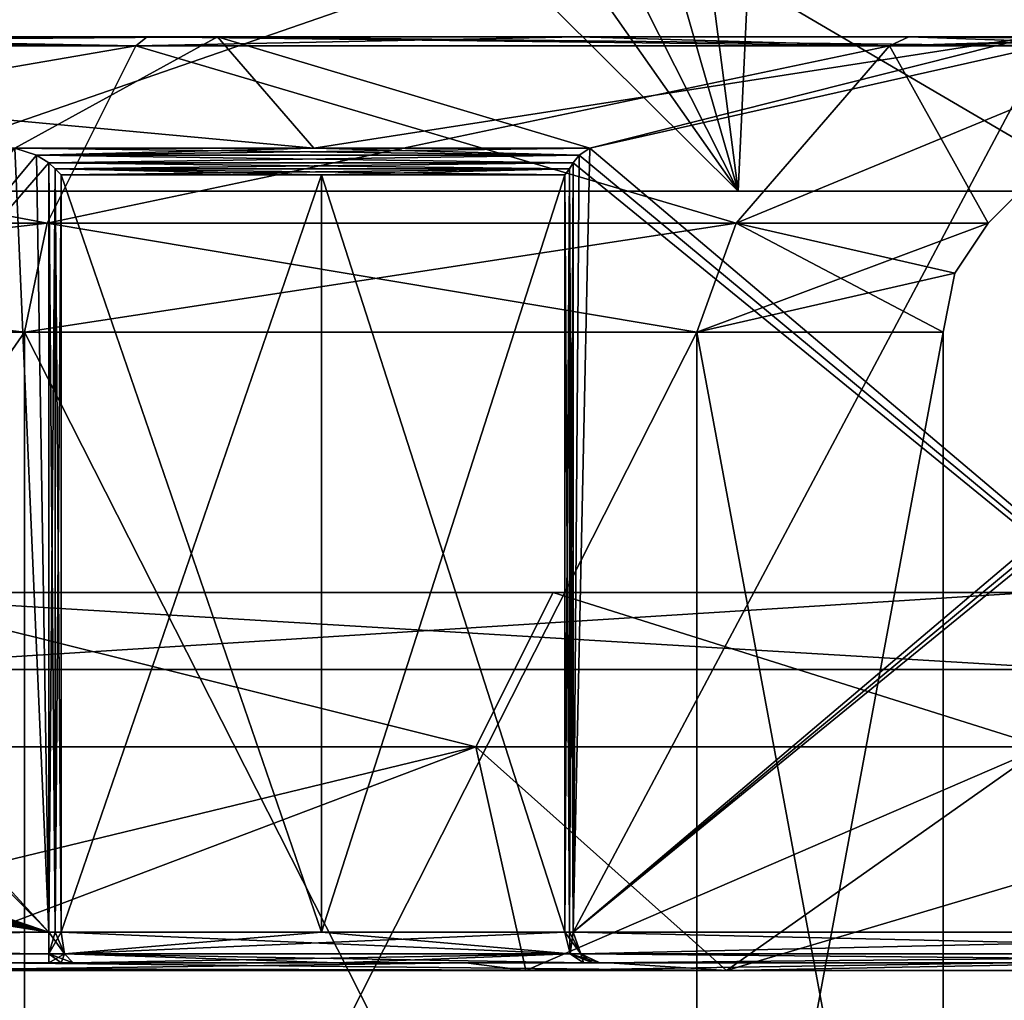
# Model space of a CAD drawing. Header units: millimetres. Extents: x -175 to 175, y 0 to 247.
# Tile 26 of 185: x -144.08 to -137.7, y 58.36 to 64.71. Entities that reach past the tile are written whole.
import ezdxf

# ---------------------------------------------------------------- set-up
doc = ezdxf.new("R2010")
doc.units = ezdxf.units.MM
doc.header["$LTSCALE"] = 65.185185
for name, color, linetype in [('1384', 7, 'CONTINUOUS'), ('1385', 7, 'CONTINUOUS'), ('1394', 7, 'CONTINUOUS'), ('1456', 7, 'CONTINUOUS'), ('1457', 7, 'CONTINUOUS'), ('1458', 7, 'CONTINUOUS'), ('1459', 7, 'CONTINUOUS'), ('1463', 7, 'CONTINUOUS'), ('1465', 7, 'CONTINUOUS'), ('1466', 7, 'CONTINUOUS'), ('1470', 7, 'CONTINUOUS'), ('1471', 7, 'CONTINUOUS'), ('1472', 7, 'CONTINUOUS'), ('1473', 7, 'CONTINUOUS'), ('1475', 7, 'CONTINUOUS'), ('1482', 7, 'CONTINUOUS'), ('1483', 7, 'CONTINUOUS'), ('1484', 7, 'CONTINUOUS'), ('1485', 7, 'CONTINUOUS'), ('1486', 7, 'CONTINUOUS'), ('1487', 7, 'CONTINUOUS'), ('1489', 7, 'CONTINUOUS'), ('1490', 7, 'CONTINUOUS'), ('1491', 7, 'CONTINUOUS'), ('1494', 7, 'CONTINUOUS'), ('1495', 7, 'CONTINUOUS'), ('1498', 7, 'CONTINUOUS'), ('1503', 7, 'CONTINUOUS'), ('1504', 7, 'CONTINUOUS'), ('1505', 7, 'CONTINUOUS'), ('1506', 7, 'CONTINUOUS'), ('1507', 7, 'CONTINUOUS'), ('1511', 7, 'CONTINUOUS'), ('1515', 7, 'CONTINUOUS'), ('1517', 7, 'CONTINUOUS'), ('1518', 7, 'CONTINUOUS'), ('1524', 7, 'CONTINUOUS'), ('1525', 7, 'CONTINUOUS'), ('1528', 7, 'CONTINUOUS'), ('1529', 7, 'CONTINUOUS'), ('1742', 7, 'CONTINUOUS'), ('1746', 7, 'CONTINUOUS'), ('1747', 7, 'CONTINUOUS'), ('1749', 7, 'CONTINUOUS'), ('1772', 7, 'CONTINUOUS'), ('1773', 7, 'CONTINUOUS'), ('1982', 7, 'CONTINUOUS')]:
    doc.layers.add(name, color=color, linetype=linetype)

msp = doc.modelspace()

# ---------------------------------------------------------------- linework, layer by layer
at = {"layer": '1384', "color": 7, "linetype": 'CONTINUOUS', "true_color": 0xe0f2ff}
for points in [[(-137.5302, 61, -15.6366), (-145.5496, 61, -19.4986), (-140.625, 61, -16.238), (-137.5302, 61, -15.6366)], [(-140.625, 61, -16.238), (-145.5496, 61, -19.4986), (-145.1471, 61, -18.1111), (-140.625, 61, -16.238)], [(-145.5496, 61, 19.4986), (-137.5302, 61, 15.6366), (-145.1471, 61, 18.1111), (-145.5496, 61, 19.4986)], [(-145.1471, 61, 18.1111), (-137.5302, 61, 15.6366), (-140.625, 61, 16.238), (-145.1471, 61, 18.1111)], [(-136.7418, 61, -13.2583), (-137.5302, 61, -15.6366), (-140.625, 61, -16.238), (-136.7418, 61, -13.2583)], [(-140.625, 61, 16.238), (-137.5302, 61, 15.6366), (-136.7418, 61, 13.2583), (-140.625, 61, 16.238)]]:
    msp.add_3dface(points, dxfattribs=at)
at = {"layer": '1385', "color": 7, "linetype": 'CONTINUOUS', "true_color": 0xe0f2ff}
for points in [[(-145.4383, 60.5, -19.986), (-137.2184, 60.5, -16.0275), (-145.4384, 5.8, -19.986), (-145.4383, 60.5, -19.986)], [(-145.4384, 5.8, -19.986), (-137.2184, 60.5, -16.0275), (-137.2185, 5.8, -16.0276), (-145.4384, 5.8, -19.986)]]:
    msp.add_3dface(points, dxfattribs=at)
at = {"layer": '1394', "color": 7, "linetype": 'CONTINUOUS', "true_color": 0xe0f2ff}
for points in [[(-137.2185, 5.8, 16.0276), (-145.4383, 60.5, 19.986), (-145.4384, 5.8, 19.986), (-137.2185, 5.8, 16.0276)], [(-137.2184, 60.5, 16.0275), (-145.4383, 60.5, 19.986), (-137.2185, 5.8, 16.0276), (-137.2184, 60.5, 16.0275)]]:
    msp.add_3dface(points, dxfattribs=at)
at = {"layer": '1456', "color": 7, "linetype": 'CONTINUOUS', "true_color": 0xe0f2ff}
for points in [[(-145.4062, 60, 17.1453), (-145.1471, 61, 18.1111), (-141.1255, 60, 15.3722), (-145.4062, 60, 17.1453)], [(-145.1471, 61, 18.1111), (-140.625, 61, 16.238), (-141.1255, 60, 15.3722), (-145.1471, 61, 18.1111)], [(-141.1255, 60, 15.3722), (-140.625, 61, 16.238), (-137.4495, 60, 12.5518), (-141.1255, 60, 15.3722)], [(-140.625, 61, 16.238), (-136.7418, 61, 13.2583), (-137.4495, 60, 12.5518), (-140.625, 61, 16.238)]]:
    msp.add_3dface(points, dxfattribs=at)
at = {"layer": '1457', "color": 7, "linetype": 'CONTINUOUS', "true_color": 0xe0f2ff}
for points in [[(-141.1255, 60, -15.3722), (-145.1471, 61, -18.1111), (-145.4062, 60, -17.1453), (-141.1255, 60, -15.3722)], [(-140.625, 61, -16.238), (-145.1471, 61, -18.1111), (-141.1255, 60, -15.3722), (-140.625, 61, -16.238)], [(-137.4495, 60, -12.5518), (-140.625, 61, -16.238), (-141.1255, 60, -15.3722), (-137.4495, 60, -12.5518)], [(-136.7418, 61, -13.2583), (-140.625, 61, -16.238), (-137.4495, 60, -12.5518), (-136.7418, 61, -13.2583)]]:
    msp.add_3dface(points, dxfattribs=at)
at = {"layer": '1458', "color": 7, "linetype": 'CONTINUOUS', "true_color": 0xe0f2ff}
for points in [[(-137.5302, 61, 15.6366), (-145.5496, 61, 19.4986), (-137.2184, 60.5, 16.0275), (-137.5302, 61, 15.6366)], [(-145.5496, 61, 19.4986), (-145.4383, 60.5, 19.986), (-137.2184, 60.5, 16.0275), (-145.5496, 61, 19.4986)]]:
    msp.add_3dface(points, dxfattribs=at)
at = {"layer": '1459', "color": 7, "linetype": 'CONTINUOUS', "true_color": 0xe0f2ff}
for points in [[(-145.5496, 61, -19.4986), (-137.5302, 61, -15.6366), (-145.4383, 60.5, -19.986), (-145.5496, 61, -19.4986)], [(-137.5302, 61, -15.6366), (-137.2184, 60.5, -16.0275), (-145.4383, 60.5, -19.986), (-137.5302, 61, -15.6366)]]:
    msp.add_3dface(points, dxfattribs=at)
at = {"layer": '1463', "color": 7, "linetype": 'CONTINUOUS', "true_color": 0xe0f2ff}
for points in [[(-140.2626, 58.6, 14.6815), (-158.8, 58.6, 15.2421), (-144.265, 58.6, 16.6576), (-140.2626, 58.6, 14.6815)], [(-158.8, 58.6, 15.2421), (-140.2626, 58.6, 14.6815), (-143.8916, 58.6, 14.7), (-158.8, 58.6, 15.2421)], [(-156.1084, 58.6, 14.7), (-158.8, 58.6, 15.2421), (-143.8916, 58.6, 14.7), (-156.1084, 58.6, 14.7)], [(-145.3086, 58.6, -16.981), (-158.3313, 58.6, -15.5227), (-141.1914, 58.6, -15.2569), (-145.3086, 58.6, -16.981)], [(-141.1914, 58.6, -15.2569), (-158.3313, 58.6, -15.5227), (-156.1084, 58.6, -14.7), (-141.1914, 58.6, -15.2569)], [(-143.8916, 58.6, -14.7), (-141.1914, 58.6, -15.2569), (-156.1084, 58.6, -14.7), (-143.8916, 58.6, -14.7)], [(-143.8114, 58.6, -14.6919), (-141.1914, 58.6, -15.2569), (-143.8916, 58.6, -14.7), (-143.8114, 58.6, -14.6919)], [(-143.8916, 58.6, 14.7), (-140.2626, 58.6, 14.6815), (-143.8114, 58.6, 14.6919), (-143.8916, 58.6, 14.7)], [(-143.7346, 58.6, -14.6679), (-141.1914, 58.6, -15.2569), (-143.8114, 58.6, -14.6919), (-143.7346, 58.6, -14.6679)], [(-143.8114, 58.6, 14.6919), (-140.2626, 58.6, 14.6815), (-143.7346, 58.6, 14.6679), (-143.8114, 58.6, 14.6919)], [(-142.025, 58.6, -13.8131), (-141.1914, 58.6, -15.2569), (-143.7346, 58.6, -14.6679), (-142.025, 58.6, -13.8131)], [(-140.2626, 58.6, 14.6815), (-136.8853, 58.6, 11.7631), (-143.7346, 58.6, 14.6679), (-140.2626, 58.6, 14.6815)], [(-143.7346, 58.6, 14.6679), (-136.8853, 58.6, 11.7631), (-142.025, 58.6, 13.8131), (-143.7346, 58.6, 14.6679)], [(-140.4299, 58.6, -12.7599), (-141.1914, 58.6, -15.2569), (-142.025, 58.6, -13.8131), (-140.4299, 58.6, -12.7599)], [(-142.025, 58.6, 13.8131), (-136.8853, 58.6, 11.7631), (-140.4299, 58.6, 12.7599), (-142.025, 58.6, 13.8131)], [(-137.6398, 58.6, -12.5534), (-141.1914, 58.6, -15.2569), (-140.3236, 58.6, -12.64), (-137.6398, 58.6, -12.5534)], [(-140.3236, 58.6, -12.64), (-141.1914, 58.6, -15.2569), (-140.3707, 58.6, -12.7054), (-140.3236, 58.6, -12.64)], [(-140.3707, 58.6, -12.7054), (-141.1914, 58.6, -15.2569), (-140.4299, 58.6, -12.7599), (-140.3707, 58.6, -12.7054)], [(-140.4299, 58.6, 12.7599), (-136.8853, 58.6, 11.7631), (-140.3707, 58.6, 12.7054), (-140.4299, 58.6, 12.7599)], [(-140.3707, 58.6, 12.7054), (-136.8853, 58.6, 11.7631), (-140.3236, 58.6, 12.64), (-140.3707, 58.6, 12.7054)], [(-134.2152, 58.6, -2.06), (-137.6398, 58.6, -12.5534), (-140.3236, 58.6, -12.64), (-134.2152, 58.6, -2.06)], [(-134.35, 58.6, 8.0895), (-132.8192, 58.6, 3.8967), (-140.3236, 58.6, 12.64), (-134.35, 58.6, 8.0895)], [(-140.3236, 58.6, 12.64), (-132.8192, 58.6, 3.8967), (-134.2152, 58.6, 2.06), (-140.3236, 58.6, 12.64)], [(-136.8853, 58.6, 11.7631), (-134.35, 58.6, 8.0895), (-140.3236, 58.6, 12.64), (-136.8853, 58.6, 11.7631)]]:
    msp.add_3dface(points, dxfattribs=at)
at = {"layer": '1465', "color": 7, "linetype": 'CONTINUOUS', "true_color": 0xe0f2ff}
for points in [[(-150, 62.6858, 11.9), (-144.05, 62.6858, 10.3057), (-150, 54.1, 11.9), (-150, 62.6858, 11.9)], [(-150, 54.1, 11.9), (-144.05, 62.6858, 10.3057), (-144.05, 54.1, 10.3057), (-150, 54.1, 11.9)], [(-144.05, 62.6858, 10.3057), (-139.6943, 62.6858, 5.95), (-144.05, 54.1, 10.3057), (-144.05, 62.6858, 10.3057)], [(-144.05, 54.1, 10.3057), (-139.6943, 62.6858, 5.95), (-139.6943, 54.1, 5.95), (-144.05, 54.1, 10.3057)], [(-139.6943, 62.6858, 5.95), (-138.1, 62.6858), (-139.6943, 54.1, 5.95), (-139.6943, 62.6858, 5.95)], [(-139.6943, 54.1, 5.95), (-138.1, 62.6858), (-138.1, 54.1), (-139.6943, 54.1, 5.95)]]:
    msp.add_3dface(points, dxfattribs=at)
at = {"layer": '1466', "color": 7, "linetype": 'CONTINUOUS', "true_color": 0xe0f2ff}
for points in [[(-150, 54.1, -11.9), (-144.05, 54.1, -10.3057), (-150, 62.6858, -11.9), (-150, 54.1, -11.9)], [(-150, 62.6858, -11.9), (-144.05, 54.1, -10.3057), (-144.05, 62.6858, -10.3057), (-150, 62.6858, -11.9)], [(-144.05, 54.1, -10.3057), (-139.6943, 54.1, -5.95), (-144.05, 62.6858, -10.3057), (-144.05, 54.1, -10.3057)], [(-144.05, 62.6858, -10.3057), (-139.6943, 54.1, -5.95), (-139.6943, 62.6858, -5.95), (-144.05, 62.6858, -10.3057)], [(-138.1, 54.1), (-138.1, 62.6858), (-139.6943, 62.6858, -5.95), (-138.1, 54.1)], [(-139.6943, 54.1, -5.95), (-138.1, 54.1), (-139.6943, 62.6858, -5.95), (-139.6943, 54.1, -5.95)]]:
    msp.add_3dface(points, dxfattribs=at)
at = {"layer": '1470', "color": 7, "linetype": 'CONTINUOUS', "true_color": 0xe0f2ff}
for points in [[(-143.8916, 58.8, 14.5), (-144.1117, 63.8783, 14.5), (-146.9167, 62.1, 14.5), (-143.8916, 58.8, 14.5)], [(-144.1117, 63.8783, 14.5), (-143.8916, 58.8, 14.5), (-143.9723, 63.834, 14.5), (-144.1117, 63.8783, 14.5)], [(-143.8916, 58.8, 14.5), (-143.8916, 63.7832, 14.5), (-143.9723, 63.834, 14.5), (-143.8916, 58.8, 14.5)], [(-146.9167, 61.8872, 14.5), (-143.8916, 58.8, 14.5), (-146.9167, 62.1, 14.5), (-146.9167, 61.8872, 14.5)], [(-143.8916, 58.8, 14.5), (-146.9167, 61.8872, 14.5), (-147.75, 60.1, 14.5), (-143.8916, 58.8, 14.5)], [(-150, 60.1426, 14.5), (-143.8916, 58.8, 14.5), (-149.7917, 60.2702, 14.5), (-150, 60.1426, 14.5)], [(-149.7917, 60.2702, 14.5), (-143.8916, 58.8, 14.5), (-149, 60.1, 14.5), (-149.7917, 60.2702, 14.5)], [(-150.2083, 60.1, 14.5), (-143.8916, 58.8, 14.5), (-150, 60.1426, 14.5), (-150.2083, 60.1, 14.5)], [(-156.1084, 58.8, 14.5), (-143.8916, 58.8, 14.5), (-152.0833, 60.1, 14.5), (-156.1084, 58.8, 14.5)], [(-152.0833, 60.1, 14.5), (-143.8916, 58.8, 14.5), (-151.8333, 60.1, 14.5), (-152.0833, 60.1, 14.5)], [(-151.8333, 60.1, 14.5), (-143.8916, 58.8, 14.5), (-150.4167, 60.1, 14.5), (-151.8333, 60.1, 14.5)], [(-150.4167, 60.1, 14.5), (-143.8916, 58.8, 14.5), (-150.2083, 60.1, 14.5), (-150.4167, 60.1, 14.5)], [(-143.8916, 58.8, 14.5), (-148.75, 60.1, 14.5), (-149, 60.1, 14.5), (-143.8916, 58.8, 14.5)], [(-148.75, 60.1, 14.5), (-143.8916, 58.8, 14.5), (-148, 60.1, 14.5), (-148.75, 60.1, 14.5)], [(-148, 60.1, 14.5), (-143.8916, 58.8, 14.5), (-147.75, 60.1, 14.5), (-148, 60.1, 14.5)]]:
    msp.add_3dface(points, dxfattribs=at)
at = {"layer": '1471', "color": 7, "linetype": 'CONTINUOUS', "true_color": 0xe0f2ff}
for points in [[(-140.3868, 63.8783, 12.3494), (-134.3884, 58.8, 1.96), (-137.4426, 64.5423, 7.25), (-140.3868, 63.8783, 12.3494)], [(-140.4565, 63.834, 12.4701), (-134.3884, 58.8, 1.96), (-140.3868, 63.8783, 12.3494), (-140.4565, 63.834, 12.4701)], [(-140.4968, 63.7832, 12.54), (-134.3884, 58.8, 1.96), (-140.4565, 63.834, 12.4701), (-140.4968, 63.7832, 12.54)], [(-140.4968, 58.8, 12.54), (-134.3884, 58.8, 1.96), (-140.4968, 63.7832, 12.54), (-140.4968, 58.8, 12.54)]]:
    msp.add_3dface(points, dxfattribs=at)
at = {"layer": '1472', "color": 7, "linetype": 'CONTINUOUS', "true_color": 0xe0f2ff}
for points in [[(-134.4985, 63.8783, -2.1506), (-140.4968, 58.8, -12.54), (-137.4426, 64.5423, -7.25), (-134.4985, 63.8783, -2.1506)], [(-137.4426, 64.5423, -7.25), (-140.4968, 58.8, -12.54), (-140.3868, 63.8783, -12.3494), (-137.4426, 64.5423, -7.25)], [(-134.4288, 63.834, -2.0299), (-140.4968, 58.8, -12.54), (-134.4985, 63.8783, -2.1506), (-134.4288, 63.834, -2.0299)], [(-140.3868, 63.8783, -12.3494), (-140.4968, 58.8, -12.54), (-140.4565, 63.834, -12.4701), (-140.3868, 63.8783, -12.3494)], [(-140.4968, 58.8, -12.54), (-140.4968, 63.7832, -12.54), (-140.4565, 63.834, -12.4701), (-140.4968, 58.8, -12.54)], [(-134.3884, 63.7832, -1.96), (-140.4968, 58.8, -12.54), (-134.4288, 63.834, -2.0299), (-134.3884, 63.7832, -1.96)], [(-134.3884, 58.8, -1.96), (-140.4968, 58.8, -12.54), (-134.3884, 63.7832, -1.96), (-134.3884, 58.8, -1.96)]]:
    msp.add_3dface(points, dxfattribs=at)
at = {"layer": '1473', "color": 7, "linetype": 'CONTINUOUS', "true_color": 0xe0f2ff}
for points in [[(-144.1117, 63.8783, -14.5), (-143.9723, 63.834, -14.5), (-147.2917, 59.85, -14.5), (-144.1117, 63.8783, -14.5)], [(-143.9723, 63.834, -14.5), (-143.8916, 63.7832, -14.5), (-147.2917, 59.85, -14.5), (-143.9723, 63.834, -14.5)], [(-143.8916, 63.7832, -14.5), (-143.8916, 58.8, -14.5), (-147.2917, 59.85, -14.5), (-143.8916, 63.7832, -14.5)], [(-143.8916, 58.8, -14.5), (-156.1084, 58.8, -14.5), (-147.2917, 59.85, -14.5), (-143.8916, 58.8, -14.5)]]:
    msp.add_3dface(points, dxfattribs=at)
at = {"layer": '1475', "color": 7, "linetype": 'CONTINUOUS', "true_color": 0xe0f2ff}
for points in [[(-150, 64.6, 14.4), (-142.8, 64.6, 12.4708), (-146.509, 64.6, 13.0231), (-150, 64.6, 14.4)], [(-142.8, 64.6, -12.4708), (-150, 64.6, -14.4), (-146.509, 64.6, -13.0231), (-142.8, 64.6, -12.4708)], [(-146.509, 64.6, 13.0231), (-142.8, 64.6, 12.4708), (-143.2561, 64.6, 11.675), (-146.509, 64.6, 13.0231)], [(-143.2561, 64.6, -11.675), (-142.8, 64.6, -12.4708), (-146.509, 64.6, -13.0231), (-143.2561, 64.6, -11.675)], [(-143.2561, 64.6, 11.675), (-142.8, 64.6, 12.4708), (-140.4631, 64.6, 9.5307), (-143.2561, 64.6, 11.675)], [(-140.4631, 64.6, -9.5307), (-142.8, 64.6, -12.4708), (-143.2561, 64.6, -11.675), (-140.4631, 64.6, -9.5307)], [(-142.8, 64.6, 12.4708), (-137.5293, 64.6, 7.2), (-140.4631, 64.6, 9.5307), (-142.8, 64.6, 12.4708)], [(-137.5293, 64.6, -7.2), (-142.8, 64.6, -12.4708), (-140.4631, 64.6, -9.5307), (-137.5293, 64.6, -7.2)], [(-140.4631, 64.6, 9.5307), (-137.5293, 64.6, 7.2), (-138.3206, 64.6, 6.7363), (-140.4631, 64.6, 9.5307)], [(-138.3206, 64.6, -6.7363), (-137.5293, 64.6, -7.2), (-140.4631, 64.6, -9.5307), (-138.3206, 64.6, -6.7363)], [(-137.5293, 64.6, 7.2), (-135.6, 64.6), (-138.3206, 64.6, 6.7363), (-137.5293, 64.6, 7.2)], [(-135.6, 64.6), (-136.5172, 64.6), (-138.3206, 64.6, 6.7363), (-135.6, 64.6)], [(-136.5172, 64.6), (-137.5293, 64.6, -7.2), (-138.3206, 64.6, -6.7363), (-136.5172, 64.6)]]:
    msp.add_3dface(points, dxfattribs=at)
at = {"layer": '1482', "color": 7, "linetype": 'CONTINUOUS', "true_color": 0xe0f2ff}
for points in [[(-150, 64.6, 14.4), (-144.1117, 63.8783, 14.5), (-142.175, 63.8783, 13.5533), (-150, 64.6, 14.4)], [(-142.8, 64.6, 12.4708), (-150, 64.6, 14.4), (-142.175, 63.8783, 13.5533), (-142.8, 64.6, 12.4708)], [(-140.3868, 63.8783, 12.3494), (-137.4426, 64.5423, 7.25), (-142.8, 64.6, 12.4708), (-140.3868, 63.8783, 12.3494)], [(-140.3868, 63.8783, 12.3494), (-142.8, 64.6, 12.4708), (-142.175, 63.8783, 13.5533), (-140.3868, 63.8783, 12.3494)], [(-137.4426, 64.5423, 7.25), (-137.5293, 64.6, 7.2), (-142.8, 64.6, 12.4708), (-137.4426, 64.5423, 7.25)]]:
    msp.add_3dface(points, dxfattribs=at)
at = {"layer": '1483', "color": 7, "linetype": 'CONTINUOUS', "true_color": 0xe0f2ff}
for points in [[(-144.1117, 63.8783, -14.5), (-150, 64.5423, -14.5), (-142.8, 64.6, -12.4708), (-144.1117, 63.8783, -14.5)], [(-150, 64.5423, -14.5), (-150, 64.6, -14.4), (-142.8, 64.6, -12.4708), (-150, 64.5423, -14.5)], [(-144.1117, 63.8783, -14.5), (-142.8, 64.6, -12.4708), (-142.175, 63.8783, -13.5533), (-144.1117, 63.8783, -14.5)], [(-142.8, 64.6, -12.4708), (-137.5293, 64.6, -7.2), (-142.175, 63.8783, -13.5533), (-142.8, 64.6, -12.4708)], [(-137.5293, 64.6, -7.2), (-140.3868, 63.8783, -12.3494), (-142.175, 63.8783, -13.5533), (-137.5293, 64.6, -7.2)], [(-137.4426, 64.5423, -7.25), (-140.3868, 63.8783, -12.3494), (-137.5293, 64.6, -7.2), (-137.4426, 64.5423, -7.25)]]:
    msp.add_3dface(points, dxfattribs=at)
at = {"layer": '1484', "color": 7, "linetype": 'CONTINUOUS', "true_color": 0xe0f2ff}
for points in [[(-143.9036, 63.3929, 10.5594), (-150, 63.3929, 12.1929), (-143.3293, 64.5414, 11.554), (-143.9036, 63.3929, 10.5594)], [(-143.3293, 64.5414, 11.554), (-150, 63.3929, 12.1929), (-150, 64.5414, 13.3414), (-143.3293, 64.5414, 11.554)], [(-139.4406, 63.3929, 6.0964), (-143.9036, 63.3929, 10.5594), (-138.446, 64.5414, 6.6707), (-139.4406, 63.3929, 6.0964)], [(-138.446, 64.5414, 6.6707), (-143.9036, 63.3929, 10.5594), (-143.3293, 64.5414, 11.554), (-138.446, 64.5414, 6.6707)], [(-137.8071, 63.3929), (-139.4406, 63.3929, 6.0964), (-136.6586, 64.5414), (-137.8071, 63.3929)], [(-136.6586, 64.5414), (-139.4406, 63.3929, 6.0964), (-138.446, 64.5414, 6.6707), (-136.6586, 64.5414)]]:
    msp.add_3dface(points, dxfattribs=at)
at = {"layer": '1485', "color": 7, "linetype": 'CONTINUOUS', "true_color": 0xe0f2ff}
for points in [[(-150, 63.3929, -12.1929), (-143.9036, 63.3929, -10.5594), (-150, 64.5414, -13.3414), (-150, 63.3929, -12.1929)], [(-150, 64.5414, -13.3414), (-143.9036, 63.3929, -10.5594), (-143.3293, 64.5414, -11.554), (-150, 64.5414, -13.3414)], [(-143.9036, 63.3929, -10.5594), (-139.4406, 63.3929, -6.0964), (-143.3293, 64.5414, -11.554), (-143.9036, 63.3929, -10.5594)], [(-143.3293, 64.5414, -11.554), (-139.4406, 63.3929, -6.0964), (-138.446, 64.5414, -6.6707), (-143.3293, 64.5414, -11.554)], [(-139.4406, 63.3929, -6.0964), (-137.8071, 63.3929), (-138.446, 64.5414, -6.6707), (-139.4406, 63.3929, -6.0964)], [(-137.8071, 63.3929), (-136.6586, 64.5414), (-138.446, 64.5414, -6.6707), (-137.8071, 63.3929)]]:
    msp.add_3dface(points, dxfattribs=at)
at = {"layer": '1486', "color": 7, "linetype": 'CONTINUOUS', "true_color": 0xe0f2ff}
for points in [[(-150, 62.6858, -11.9), (-144.05, 62.6858, -10.3057), (-150, 63.3929, -12.1929), (-150, 62.6858, -11.9)], [(-144.05, 62.6858, -10.3057), (-143.9036, 63.3929, -10.5594), (-150, 63.3929, -12.1929), (-144.05, 62.6858, -10.3057)], [(-144.05, 62.6858, -10.3057), (-139.6943, 62.6858, -5.95), (-143.9036, 63.3929, -10.5594), (-144.05, 62.6858, -10.3057)], [(-139.6943, 62.6858, -5.95), (-139.4406, 63.3929, -6.0964), (-143.9036, 63.3929, -10.5594), (-139.6943, 62.6858, -5.95)], [(-139.6943, 62.6858, -5.95), (-138.1, 62.6858), (-139.4406, 63.3929, -6.0964), (-139.6943, 62.6858, -5.95)], [(-139.4406, 63.3929, -6.0964), (-138.1, 62.6858), (-138.0239, 63.0685), (-139.4406, 63.3929, -6.0964)], [(-137.8071, 63.3929), (-139.4406, 63.3929, -6.0964), (-138.0239, 63.0685), (-137.8071, 63.3929)]]:
    msp.add_3dface(points, dxfattribs=at)
at = {"layer": '1487', "color": 7, "linetype": 'CONTINUOUS', "true_color": 0xe0f2ff}
for points in [[(-144.05, 62.6858, 10.3057), (-150, 62.6858, 11.9), (-143.9036, 63.3929, 10.5594), (-144.05, 62.6858, 10.3057)], [(-150, 62.6858, 11.9), (-150, 63.3929, 12.1929), (-143.9036, 63.3929, 10.5594), (-150, 62.6858, 11.9)], [(-139.6943, 62.6858, 5.95), (-144.05, 62.6858, 10.3057), (-139.4406, 63.3929, 6.0964), (-139.6943, 62.6858, 5.95)], [(-144.05, 62.6858, 10.3057), (-143.9036, 63.3929, 10.5594), (-139.4406, 63.3929, 6.0964), (-144.05, 62.6858, 10.3057)], [(-139.6943, 62.6858, 5.95), (-139.4406, 63.3929, 6.0964), (-137.8071, 63.3929), (-139.6943, 62.6858, 5.95)], [(-139.6943, 62.6858, 5.95), (-137.8071, 63.3929), (-138.0239, 63.0685), (-139.6943, 62.6858, 5.95)], [(-138.1, 62.6858), (-139.6943, 62.6858, 5.95), (-138.0239, 63.0685), (-138.1, 62.6858)]]:
    msp.add_3dface(points, dxfattribs=at)
at = {"layer": '1489', "color": 7, "linetype": 'CONTINUOUS', "true_color": 0xe0f2ff}
for points in [[(-146.9624, 58.5579, 17.4779), (-147.1046, 58.5495, 17.5123), (-139.5021, 58.5495, 14.3128), (-146.9624, 58.5579, 17.4779)], [(-146.9081, 58.5633, 17.461), (-146.9624, 58.5579, 17.4779), (-139.5021, 58.5495, 14.3128), (-146.9081, 58.5633, 17.461)], [(-146.8897, 58.5677, 17.4511), (-146.9081, 58.5633, 17.461), (-139.5021, 58.5495, 14.3128), (-146.8897, 58.5677, 17.4511)], [(-144.265, 58.6, 16.6576), (-146.8897, 58.5677, 17.4511), (-139.5021, 58.5495, 14.3128), (-144.265, 58.6, 16.6576)], [(-145.3086, 58.6, -16.981), (-141.1914, 58.6, -15.2569), (-144.9556, 58.5495, -17.0181), (-145.3086, 58.6, -16.981)], [(-144.9556, 58.5495, -17.0181), (-141.1914, 58.6, -15.2569), (-140.8028, 58.5495, -15.1814), (-144.9556, 58.5495, -17.0181)], [(-140.2626, 58.6, 14.6815), (-144.265, 58.6, 16.6576), (-139.5021, 58.5495, 14.3128), (-140.2626, 58.6, 14.6815)], [(-141.1914, 58.6, -15.2569), (-137.6398, 58.6, -12.5534), (-140.8028, 58.5495, -15.1814), (-141.1914, 58.6, -15.2569)], [(-140.8028, 58.5495, -15.1814), (-137.6398, 58.6, -12.5534), (-137.2519, 58.5495, -12.3511), (-140.8028, 58.5495, -15.1814)], [(-136.8853, 58.6, 11.7631), (-140.2626, 58.6, 14.6815), (-139.5021, 58.5495, 14.3128), (-136.8853, 58.6, 11.7631)], [(-134.1665, 58.5495, 8.0226), (-136.8853, 58.6, 11.7631), (-139.5021, 58.5495, 14.3128), (-134.1665, 58.5495, 8.0226)]]:
    msp.add_3dface(points, dxfattribs=at)
at = {"layer": '1490', "color": 7, "linetype": 'CONTINUOUS', "true_color": 0xe0f2ff}
for points in [[(-146.509, 64.6, 13.0231), (-143.3293, 64.5414, 11.554), (-150, 64.5414, 13.3414), (-146.509, 64.6, 13.0231)], [(-146.509, 64.6, 13.0231), (-143.2561, 64.6, 11.675), (-143.3293, 64.5414, 11.554), (-146.509, 64.6, 13.0231)], [(-143.2561, 64.6, 11.675), (-140.4631, 64.6, 9.5307), (-143.3293, 64.5414, 11.554), (-143.2561, 64.6, 11.675)], [(-140.4631, 64.6, 9.5307), (-138.446, 64.5414, 6.6707), (-143.3293, 64.5414, 11.554), (-140.4631, 64.6, 9.5307)], [(-140.4631, 64.6, 9.5307), (-138.3206, 64.6, 6.7363), (-138.446, 64.5414, 6.6707), (-140.4631, 64.6, 9.5307)], [(-138.3206, 64.6, 6.7363), (-136.5172, 64.6), (-138.446, 64.5414, 6.6707), (-138.3206, 64.6, 6.7363)], [(-138.446, 64.5414, 6.6707), (-136.5172, 64.6), (-136.5937, 64.5848), (-138.446, 64.5414, 6.6707)], [(-136.6586, 64.5414), (-138.446, 64.5414, 6.6707), (-136.5937, 64.5848), (-136.6586, 64.5414)]]:
    msp.add_3dface(points, dxfattribs=at)
at = {"layer": '1491', "color": 7, "linetype": 'CONTINUOUS', "true_color": 0xe0f2ff}
for points in [[(-146.509, 64.6, -13.0231), (-150, 64.6, -13.4828), (-143.3293, 64.5414, -11.554), (-146.509, 64.6, -13.0231)], [(-150, 64.6, -13.4828), (-150, 64.5414, -13.3414), (-143.3293, 64.5414, -11.554), (-150, 64.6, -13.4828)], [(-143.2561, 64.6, -11.675), (-146.509, 64.6, -13.0231), (-143.3293, 64.5414, -11.554), (-143.2561, 64.6, -11.675)], [(-143.2561, 64.6, -11.675), (-143.3293, 64.5414, -11.554), (-138.446, 64.5414, -6.6707), (-143.2561, 64.6, -11.675)], [(-140.4631, 64.6, -9.5307), (-143.2561, 64.6, -11.675), (-138.446, 64.5414, -6.6707), (-140.4631, 64.6, -9.5307)], [(-138.3206, 64.6, -6.7363), (-140.4631, 64.6, -9.5307), (-138.446, 64.5414, -6.6707), (-138.3206, 64.6, -6.7363)], [(-136.6586, 64.5414), (-138.3206, 64.6, -6.7363), (-138.446, 64.5414, -6.6707), (-136.6586, 64.5414)], [(-136.5172, 64.6), (-138.3206, 64.6, -6.7363), (-136.5937, 64.5848), (-136.5172, 64.6)], [(-138.3206, 64.6, -6.7363), (-136.6586, 64.5414), (-136.5937, 64.5848), (-138.3206, 64.6, -6.7363)]]:
    msp.add_3dface(points, dxfattribs=at)
at = {"layer": '1494', "color": 7, "linetype": 'CONTINUOUS', "true_color": 0xe0f2ff}
for points in [[(-144.1117, 63.8783, 14.5), (-143.9723, 63.834, 14.5), (-142.175, 63.8783, 13.5533), (-144.1117, 63.8783, 14.5)], [(-143.9723, 63.834, 14.5), (-140.4565, 63.834, 12.4701), (-140.3868, 63.8783, 12.3494), (-143.9723, 63.834, 14.5)], [(-143.9723, 63.834, 14.5), (-140.3868, 63.8783, 12.3494), (-142.175, 63.8783, 13.5533), (-143.9723, 63.834, 14.5)], [(-143.9723, 63.834, 14.5), (-143.8916, 63.7832, 14.5), (-140.4565, 63.834, 12.4701), (-143.9723, 63.834, 14.5)], [(-143.8916, 63.7832, 14.5), (-140.4968, 63.7832, 12.54), (-140.4565, 63.834, 12.4701), (-143.8916, 63.7832, 14.5)], [(-140.4968, 63.7832, 12.54), (-143.8916, 63.7832, 14.5), (-143.852, 63.7455, 14.496), (-140.4968, 63.7832, 12.54)], [(-140.5201, 63.7455, 12.5723), (-140.4968, 63.7832, 12.54), (-143.852, 63.7455, 14.496), (-140.5201, 63.7455, 12.5723)], [(-143.813, 63.7051, 14.4839), (-140.5201, 63.7455, 12.5723), (-143.852, 63.7455, 14.496), (-143.813, 63.7051, 14.4839)], [(-142.125, 63.7051, 13.6399), (-140.5201, 63.7455, 12.5723), (-143.813, 63.7051, 14.4839), (-142.125, 63.7051, 13.6399)], [(-140.55, 63.7051, 12.6), (-140.5201, 63.7455, 12.5723), (-142.125, 63.7051, 13.6399), (-140.55, 63.7051, 12.6)]]:
    msp.add_3dface(points, dxfattribs=at)
at = {"layer": '1495', "color": 7, "linetype": 'CONTINUOUS', "true_color": 0xe0f2ff}
for points in [[(-143.8916, 63.7832, 14.5), (-143.8916, 58.8, 14.5), (-143.8515, 58.8, 14.4959), (-143.8916, 63.7832, 14.5)], [(-143.852, 63.7455, 14.496), (-143.8916, 63.7832, 14.5), (-143.8515, 58.8, 14.4959), (-143.852, 63.7455, 14.496)], [(-143.813, 63.7051, 14.4839), (-143.852, 63.7455, 14.496), (-143.813, 58.8, 14.4839), (-143.813, 63.7051, 14.4839)], [(-143.813, 58.8, 14.4839), (-143.852, 63.7455, 14.496), (-143.8515, 58.8, 14.4959), (-143.813, 58.8, 14.4839)]]:
    msp.add_3dface(points, dxfattribs=at)
at = {"layer": '1498', "color": 7, "linetype": 'CONTINUOUS', "true_color": 0xe0f2ff}
for points in [[(-140.4968, 63.7832, -12.54), (-140.4968, 58.8, -12.54), (-140.5204, 58.8, -12.5727), (-140.4968, 63.7832, -12.54)], [(-140.4968, 63.7832, -12.54), (-140.5204, 58.8, -12.5727), (-140.5201, 63.7455, -12.5723), (-140.4968, 63.7832, -12.54)], [(-140.55, 58.8, -12.6), (-140.55, 63.7051, -12.6), (-140.5201, 63.7455, -12.5723), (-140.55, 58.8, -12.6)], [(-140.5204, 58.8, -12.5727), (-140.55, 58.8, -12.6), (-140.5201, 63.7455, -12.5723), (-140.5204, 58.8, -12.5727)]]:
    msp.add_3dface(points, dxfattribs=at)
at = {"layer": '1503', "color": 7, "linetype": 'CONTINUOUS', "true_color": 0xe0f2ff}
for points in [[(-143.8916, 58.8, 14.5), (-156.1084, 58.8, 14.5), (-156.1084, 58.6586, 14.5586), (-143.8916, 58.8, 14.5)], [(-143.8916, 58.8, 14.5), (-156.1084, 58.6586, 14.5586), (-143.8916, 58.6586, 14.5586), (-143.8916, 58.8, 14.5)], [(-156.1084, 58.6, 14.7), (-143.8916, 58.6, 14.7), (-143.8916, 58.6586, 14.5586), (-156.1084, 58.6, 14.7)], [(-156.1084, 58.6586, 14.5586), (-156.1084, 58.6, 14.7), (-143.8916, 58.6586, 14.5586), (-156.1084, 58.6586, 14.5586)]]:
    msp.add_3dface(points, dxfattribs=at)
at = {"layer": '1504', "color": 7, "linetype": 'CONTINUOUS', "true_color": 0xe0f2ff}
for points in [[(-134.3884, 58.8, 1.96), (-140.4968, 58.8, 12.54), (-140.4461, 58.6586, 12.5693), (-134.3884, 58.8, 1.96)], [(-134.3884, 58.8, 1.96), (-140.4461, 58.6586, 12.5693), (-134.3377, 58.6586, 1.9893), (-134.3884, 58.8, 1.96)], [(-140.4461, 58.6586, 12.5693), (-140.3236, 58.6, 12.64), (-134.3377, 58.6586, 1.9893), (-140.4461, 58.6586, 12.5693)], [(-140.3236, 58.6, 12.64), (-134.2152, 58.6, 2.06), (-134.3377, 58.6586, 1.9893), (-140.3236, 58.6, 12.64)]]:
    msp.add_3dface(points, dxfattribs=at)
at = {"layer": '1505', "color": 7, "linetype": 'CONTINUOUS', "true_color": 0xe0f2ff}
for points in [[(-140.4968, 58.8, -12.54), (-134.3884, 58.8, -1.96), (-134.3377, 58.6586, -1.9893), (-140.4968, 58.8, -12.54)], [(-140.4968, 58.8, -12.54), (-134.3377, 58.6586, -1.9893), (-140.4461, 58.6586, -12.5693), (-140.4968, 58.8, -12.54)], [(-134.2152, 58.6, -2.06), (-140.3236, 58.6, -12.64), (-140.4461, 58.6586, -12.5693), (-134.2152, 58.6, -2.06)], [(-134.3377, 58.6586, -1.9893), (-134.2152, 58.6, -2.06), (-140.4461, 58.6586, -12.5693), (-134.3377, 58.6586, -1.9893)]]:
    msp.add_3dface(points, dxfattribs=at)
at = {"layer": '1506', "color": 7, "linetype": 'CONTINUOUS', "true_color": 0xe0f2ff}
for points in [[(-142.125, 58.8, -13.6399), (-140.5149, 58.6586, -12.6469), (-143.813, 58.8, -14.4839), (-142.125, 58.8, -13.6399)], [(-143.813, 58.8, -14.4839), (-140.5149, 58.6586, -12.6469), (-143.79, 58.6586, -14.5378), (-143.813, 58.8, -14.4839)], [(-140.55, 58.8, -12.6), (-140.5149, 58.6586, -12.6469), (-142.125, 58.8, -13.6399), (-140.55, 58.8, -12.6)], [(-140.4299, 58.6, -12.7599), (-142.025, 58.6, -13.8131), (-143.79, 58.6586, -14.5378), (-140.4299, 58.6, -12.7599)], [(-140.5149, 58.6586, -12.6469), (-140.4299, 58.6, -12.7599), (-143.79, 58.6586, -14.5378), (-140.5149, 58.6586, -12.6469)], [(-142.025, 58.6, -13.8131), (-143.7346, 58.6, -14.6679), (-143.79, 58.6586, -14.5378), (-142.025, 58.6, -13.8131)]]:
    msp.add_3dface(points, dxfattribs=at)
at = {"layer": '1507', "color": 7, "linetype": 'CONTINUOUS', "true_color": 0xe0f2ff}
for points in [[(-156.1084, 58.8, -14.5), (-143.8916, 58.8, -14.5), (-143.8916, 58.6586, -14.5586), (-156.1084, 58.8, -14.5)], [(-156.1084, 58.8, -14.5), (-143.8916, 58.6586, -14.5586), (-156.1084, 58.6586, -14.5586), (-156.1084, 58.8, -14.5)], [(-143.8916, 58.6, -14.7), (-156.1084, 58.6, -14.7), (-156.1084, 58.6586, -14.5586), (-143.8916, 58.6, -14.7)], [(-143.8916, 58.6586, -14.5586), (-143.8916, 58.6, -14.7), (-156.1084, 58.6586, -14.5586), (-143.8916, 58.6586, -14.5586)]]:
    msp.add_3dface(points, dxfattribs=at)
at = {"layer": '1511', "color": 7, "linetype": 'CONTINUOUS', "true_color": 0xe0f2ff}
for points in [[(-143.813, 58.8, 14.4839), (-143.79, 58.6586, 14.5378), (-142.125, 58.8, 13.6399), (-143.813, 58.8, 14.4839)], [(-142.125, 58.8, 13.6399), (-143.79, 58.6586, 14.5378), (-140.55, 58.8, 12.6), (-142.125, 58.8, 13.6399)], [(-140.55, 58.8, 12.6), (-143.79, 58.6586, 14.5378), (-140.5149, 58.6586, 12.6469), (-140.55, 58.8, 12.6)], [(-143.79, 58.6586, 14.5378), (-143.7346, 58.6, 14.6679), (-140.5149, 58.6586, 12.6469), (-143.79, 58.6586, 14.5378)], [(-143.7346, 58.6, 14.6679), (-142.025, 58.6, 13.8131), (-140.5149, 58.6586, 12.6469), (-143.7346, 58.6, 14.6679)], [(-142.025, 58.6, 13.8131), (-140.4299, 58.6, 12.7599), (-140.5149, 58.6586, 12.6469), (-142.025, 58.6, 13.8131)]]:
    msp.add_3dface(points, dxfattribs=at)
at = {"layer": '1515', "color": 7, "linetype": 'CONTINUOUS', "true_color": 0xe0f2ff}
for points in [[(-140.4968, 58.8, 12.54), (-140.4968, 63.7832, 12.54), (-140.5201, 63.7455, 12.5723), (-140.4968, 58.8, 12.54)], [(-140.5201, 63.7455, 12.5723), (-140.55, 63.7051, 12.6), (-140.5204, 58.8, 12.5727), (-140.5201, 63.7455, 12.5723)], [(-140.4968, 58.8, 12.54), (-140.5201, 63.7455, 12.5723), (-140.5204, 58.8, 12.5727), (-140.4968, 58.8, 12.54)], [(-140.55, 63.7051, 12.6), (-140.55, 58.8, 12.6), (-140.5204, 58.8, 12.5727), (-140.55, 63.7051, 12.6)]]:
    msp.add_3dface(points, dxfattribs=at)
at = {"layer": '1517', "color": 7, "linetype": 'CONTINUOUS', "true_color": 0xe0f2ff}
for points in [[(-140.4565, 63.834, -12.4701), (-143.9723, 63.834, -14.5), (-144.1117, 63.8783, -14.5), (-140.4565, 63.834, -12.4701)], [(-140.4565, 63.834, -12.4701), (-144.1117, 63.8783, -14.5), (-142.175, 63.8783, -13.5533), (-140.4565, 63.834, -12.4701)], [(-140.3868, 63.8783, -12.3494), (-140.4565, 63.834, -12.4701), (-142.175, 63.8783, -13.5533), (-140.3868, 63.8783, -12.3494)], [(-140.4565, 63.834, -12.4701), (-140.4968, 63.7832, -12.54), (-143.9723, 63.834, -14.5), (-140.4565, 63.834, -12.4701)], [(-140.4968, 63.7832, -12.54), (-143.8916, 63.7832, -14.5), (-143.9723, 63.834, -14.5), (-140.4968, 63.7832, -12.54)], [(-143.8916, 63.7832, -14.5), (-140.4968, 63.7832, -12.54), (-140.5201, 63.7455, -12.5723), (-143.8916, 63.7832, -14.5)], [(-143.8916, 63.7832, -14.5), (-140.5201, 63.7455, -12.5723), (-143.852, 63.7455, -14.496), (-143.8916, 63.7832, -14.5)], [(-140.5201, 63.7455, -12.5723), (-140.55, 63.7051, -12.6), (-143.852, 63.7455, -14.496), (-140.5201, 63.7455, -12.5723)], [(-143.852, 63.7455, -14.496), (-140.55, 63.7051, -12.6), (-142.125, 63.7051, -13.6399), (-143.852, 63.7455, -14.496)], [(-143.813, 63.7051, -14.4839), (-143.852, 63.7455, -14.496), (-142.125, 63.7051, -13.6399), (-143.813, 63.7051, -14.4839)]]:
    msp.add_3dface(points, dxfattribs=at)
at = {"layer": '1518', "color": 7, "linetype": 'CONTINUOUS', "true_color": 0xe0f2ff}
for points in [[(-143.8916, 58.8, -14.5), (-143.8916, 63.7832, -14.5), (-143.852, 63.7455, -14.496), (-143.8916, 58.8, -14.5)], [(-143.8916, 58.8, -14.5), (-143.852, 63.7455, -14.496), (-143.8515, 58.8, -14.4959), (-143.8916, 58.8, -14.5)], [(-143.852, 63.7455, -14.496), (-143.813, 63.7051, -14.4839), (-143.8515, 58.8, -14.4959), (-143.852, 63.7455, -14.496)], [(-143.813, 63.7051, -14.4839), (-143.813, 58.8, -14.4839), (-143.8515, 58.8, -14.4959), (-143.813, 63.7051, -14.4839)]]:
    msp.add_3dface(points, dxfattribs=at)
at = {"layer": '1524', "color": 7, "linetype": 'CONTINUOUS', "true_color": 0xe0f2ff}
for points in [[(-143.8515, 58.8, 14.4959), (-143.8916, 58.8, 14.5), (-143.8916, 58.6586, 14.5586), (-143.8515, 58.8, 14.4959)], [(-143.813, 58.8, 14.4839), (-143.8515, 58.8, 14.4959), (-143.8916, 58.6586, 14.5586), (-143.813, 58.8, 14.4839)], [(-143.813, 58.8, 14.4839), (-143.8916, 58.6586, 14.5586), (-143.79, 58.6586, 14.5378), (-143.813, 58.8, 14.4839)], [(-143.8916, 58.6, 14.7), (-143.8114, 58.6, 14.6919), (-143.79, 58.6586, 14.5378), (-143.8916, 58.6, 14.7)], [(-143.8916, 58.6586, 14.5586), (-143.8916, 58.6, 14.7), (-143.79, 58.6586, 14.5378), (-143.8916, 58.6586, 14.5586)], [(-143.8114, 58.6, 14.6919), (-143.7346, 58.6, 14.6679), (-143.79, 58.6586, 14.5378), (-143.8114, 58.6, 14.6919)]]:
    msp.add_3dface(points, dxfattribs=at)
at = {"layer": '1525', "color": 7, "linetype": 'CONTINUOUS', "true_color": 0xe0f2ff}
for points in [[(-140.55, 58.8, 12.6), (-140.5149, 58.6586, 12.6469), (-140.5204, 58.8, 12.5727), (-140.55, 58.8, 12.6)], [(-140.5149, 58.6586, 12.6469), (-140.4968, 58.8, 12.54), (-140.5204, 58.8, 12.5727), (-140.5149, 58.6586, 12.6469)], [(-140.4461, 58.6586, 12.5693), (-140.4968, 58.8, 12.54), (-140.5149, 58.6586, 12.6469), (-140.4461, 58.6586, 12.5693)], [(-140.4299, 58.6, 12.7599), (-140.4461, 58.6586, 12.5693), (-140.5149, 58.6586, 12.6469), (-140.4299, 58.6, 12.7599)], [(-140.4299, 58.6, 12.7599), (-140.3707, 58.6, 12.7054), (-140.4461, 58.6586, 12.5693), (-140.4299, 58.6, 12.7599)], [(-140.3707, 58.6, 12.7054), (-140.3236, 58.6, 12.64), (-140.4461, 58.6586, 12.5693), (-140.3707, 58.6, 12.7054)]]:
    msp.add_3dface(points, dxfattribs=at)
at = {"layer": '1528', "color": 7, "linetype": 'CONTINUOUS', "true_color": 0xe0f2ff}
for points in [[(-140.55, 58.8, -12.6), (-140.5204, 58.8, -12.5727), (-140.4461, 58.6586, -12.5693), (-140.55, 58.8, -12.6)], [(-140.55, 58.8, -12.6), (-140.4461, 58.6586, -12.5693), (-140.5149, 58.6586, -12.6469), (-140.55, 58.8, -12.6)], [(-140.5204, 58.8, -12.5727), (-140.4968, 58.8, -12.54), (-140.4461, 58.6586, -12.5693), (-140.5204, 58.8, -12.5727)], [(-140.3236, 58.6, -12.64), (-140.3707, 58.6, -12.7054), (-140.5149, 58.6586, -12.6469), (-140.3236, 58.6, -12.64)], [(-140.4461, 58.6586, -12.5693), (-140.3236, 58.6, -12.64), (-140.5149, 58.6586, -12.6469), (-140.4461, 58.6586, -12.5693)], [(-140.3707, 58.6, -12.7054), (-140.4299, 58.6, -12.7599), (-140.5149, 58.6586, -12.6469), (-140.3707, 58.6, -12.7054)]]:
    msp.add_3dface(points, dxfattribs=at)
at = {"layer": '1529', "color": 7, "linetype": 'CONTINUOUS', "true_color": 0xe0f2ff}
for points in [[(-143.8916, 58.8, -14.5), (-143.79, 58.6586, -14.5378), (-143.8916, 58.6586, -14.5586), (-143.8916, 58.8, -14.5)], [(-143.79, 58.6586, -14.5378), (-143.8916, 58.8, -14.5), (-143.8515, 58.8, -14.4959), (-143.79, 58.6586, -14.5378)], [(-143.813, 58.8, -14.4839), (-143.79, 58.6586, -14.5378), (-143.8515, 58.8, -14.4959), (-143.813, 58.8, -14.4839)], [(-143.7346, 58.6, -14.6679), (-143.8114, 58.6, -14.6919), (-143.8916, 58.6586, -14.5586), (-143.7346, 58.6, -14.6679)], [(-143.79, 58.6586, -14.5378), (-143.7346, 58.6, -14.6679), (-143.8916, 58.6586, -14.5586), (-143.79, 58.6586, -14.5378)], [(-143.8114, 58.6, -14.6919), (-143.8916, 58.6, -14.7), (-143.8916, 58.6586, -14.5586), (-143.8114, 58.6, -14.6919)]]:
    msp.add_3dface(points, dxfattribs=at)
at = {"layer": '1742', "linetype": 'CONTINUOUS'}
for points in [[(-141.1255, 60, -15.3722), (-145.4062, 60, -17.1453), (-144.9556, 58.5495, -17.0181), (-141.1255, 60, -15.3722)], [(-141.1255, 60, -15.3722), (-144.9556, 58.5495, -17.0181), (-140.8028, 58.5495, -15.1814), (-141.1255, 60, -15.3722)], [(-137.4495, 60, -12.5518), (-141.1255, 60, -15.3722), (-140.8028, 58.5495, -15.1814), (-137.4495, 60, -12.5518)], [(-137.4495, 60, -12.5518), (-140.8028, 58.5495, -15.1814), (-137.2519, 58.5495, -12.3511), (-137.4495, 60, -12.5518)]]:
    msp.add_3dface(points, dxfattribs=at)
at = {"layer": '1746', "linetype": 'CONTINUOUS'}
for points in [[(-145.4062, 60, 17.1453), (-141.1255, 60, 15.3722), (-147.1046, 58.5495, 17.5123), (-145.4062, 60, 17.1453)], [(-147.1046, 58.5495, 17.5123), (-141.1255, 60, 15.3722), (-139.5021, 58.5495, 14.3128), (-147.1046, 58.5495, 17.5123)], [(-141.1255, 60, 15.3722), (-137.4495, 60, 12.5518), (-139.5021, 58.5495, 14.3128), (-141.1255, 60, 15.3722)], [(-137.4495, 60, 12.5518), (-134.6286, 60, 8.876), (-139.5021, 58.5495, 14.3128), (-137.4495, 60, 12.5518)], [(-134.6286, 60, 8.876), (-134.1665, 58.5495, 8.0226), (-139.5021, 58.5495, 14.3128), (-134.6286, 60, 8.876)]]:
    msp.add_3dface(points, dxfattribs=at)
at = {"layer": '1747', "linetype": 'CONTINUOUS'}
for points in [[(-142.125, 58.8, -13.6399), (-143.813, 58.8, -14.4839), (-142.125, 63.7051, -13.6399), (-142.125, 58.8, -13.6399)], [(-143.813, 58.8, -14.4839), (-143.813, 63.7051, -14.4839), (-142.125, 63.7051, -13.6399), (-143.813, 58.8, -14.4839)], [(-140.55, 63.7051, -12.6), (-140.55, 58.8, -12.6), (-142.125, 58.8, -13.6399), (-140.55, 63.7051, -12.6)], [(-140.55, 63.7051, -12.6), (-142.125, 58.8, -13.6399), (-142.125, 63.7051, -13.6399), (-140.55, 63.7051, -12.6)]]:
    msp.add_3dface(points, dxfattribs=at)
at = {"layer": '1749', "linetype": 'CONTINUOUS'}
for points in [[(-142.125, 63.7051, 13.6399), (-143.813, 63.7051, 14.4839), (-142.125, 58.8, 13.6399), (-142.125, 63.7051, 13.6399)], [(-143.813, 63.7051, 14.4839), (-143.813, 58.8, 14.4839), (-142.125, 58.8, 13.6399), (-143.813, 63.7051, 14.4839)], [(-140.55, 63.7051, 12.6), (-142.125, 63.7051, 13.6399), (-140.55, 58.8, 12.6), (-140.55, 63.7051, 12.6)], [(-142.125, 63.7051, 13.6399), (-142.125, 58.8, 13.6399), (-140.55, 58.8, 12.6), (-142.125, 63.7051, 13.6399)]]:
    msp.add_3dface(points, dxfattribs=at)
at = {"layer": '1772', "color": 7, "linetype": 'CONTINUOUS', "true_color": 0xe0f2ff}
for points in [[(-139.4264, 63.6, 19.2925), (-146.2391, 87.3005, 21.6762), (-146.5, 77.6, 21.7198), (-139.4264, 63.6, 19.2925)], [(-142.3866, 86.4647, 20.6406), (-146.2391, 87.3005, 21.6762), (-139.4264, 63.6, 19.2925), (-142.3866, 86.4647, 20.6406)], [(-138.4273, 85.0607, 18.7102), (-142.3866, 86.4647, 20.6406), (-139.4264, 63.6, 19.2925), (-138.4273, 85.0607, 18.7102)], [(-131.4554, 63.6, 11.8362), (-138.4273, 85.0607, 18.7102), (-139.4264, 63.6, 19.2925), (-131.4554, 63.6, 11.8362)], [(-135.1917, 84.4868, 16.2701), (-138.4273, 85.0607, 18.7102), (-131.4554, 63.6, 11.8362), (-135.1917, 84.4868, 16.2701)], [(-147.525, 75.1252, 21.8603), (-139.4264, 63.6, 19.2925), (-146.5, 77.6, 21.7198), (-147.525, 75.1252, 21.8603)], [(-150, 74.1, 22), (-139.4264, 63.6, 19.2925), (-147.525, 75.1252, 21.8603), (-150, 74.1, 22)], [(-150, 63.6, 22), (-139.4264, 63.6, 19.2925), (-150, 74.1, 22), (-150, 63.6, 22)]]:
    msp.add_3dface(points, dxfattribs=at)
at = {"layer": '1773', "color": 7, "linetype": 'CONTINUOUS', "true_color": 0xe0f2ff}
for points in [[(-139.4264, 63.6, 19.2925), (-150, 63.6, 22), (-145.3875, 63.6, 20.4872), (-139.4264, 63.6, 19.2925)], [(-137.0526, 63.6, 16.5338), (-139.4264, 63.6, 19.2925), (-145.3875, 63.6, 20.4872), (-137.0526, 63.6, 16.5338)], [(-131.4554, 63.6, 11.8362), (-139.4264, 63.6, 19.2925), (-137.0526, 63.6, 16.5338), (-131.4554, 63.6, 11.8362)]]:
    msp.add_3dface(points, dxfattribs=at)
at = {"layer": '1982', "color": 7, "linetype": 'CONTINUOUS', "true_color": 0xe0f2ff}
for points in [[(-137.0526, 63.6, 16.5338), (-145.3875, 63.6, 20.4872), (-140.143, 65.4143, 17.3477), (-137.0526, 63.6, 16.5338)], [(-145.3875, 63.6, 20.4872), (-144.9023, 65.4143, 19.2903), (-140.143, 65.4143, 17.3477), (-145.3875, 63.6, 20.4872)], [(-137.0526, 63.6, 16.5338), (-140.143, 65.4143, 17.3477), (-136.038, 65.4143, 14.2535), (-137.0526, 63.6, 16.5338)]]:
    msp.add_3dface(points, dxfattribs=at)

doc.saveas('drawing.dxf')
